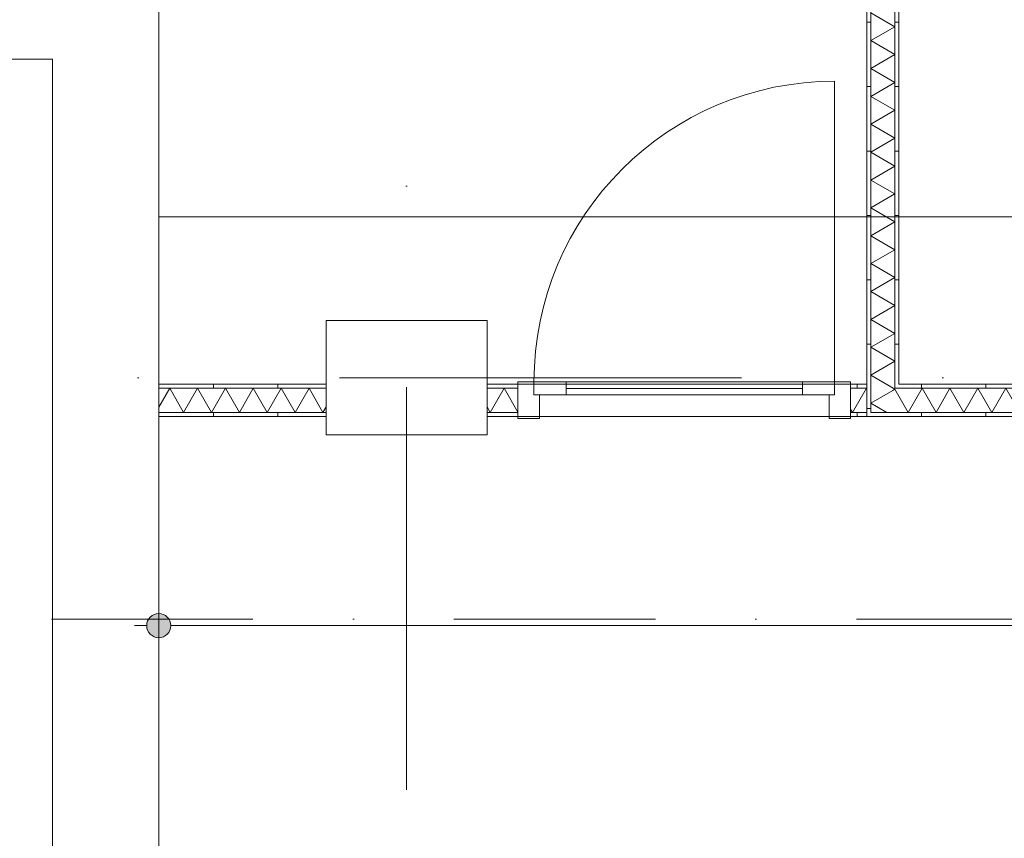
# Model space of a CAD drawing. Header units: millimetres. Extents: x -54205 to 167969, y -3415 to 61516.
# Tile 32 of 239: x -1202 to 1857, y 11465 to 14008. Entities that reach past the tile are written whole.
import ezdxf
from ezdxf.enums import TextEntityAlignment as Align

# ---------------------------------------------------------------- set-up
doc = ezdxf.new("R2010")
doc.units = ezdxf.units.MM
doc.header["$MEASUREMENT"] = 0
doc.linetypes.add('streep-punt', pattern=[2500, 1250, -625, 0, -625])
doc.linetypes.add('streep-punt fijn', pattern=[1251.000023, 626.000023, -312.5, 0, -312.5])
for name, color, linetype in [('21_1 C Buitenwanden', 7, 'Continuous'), ('22 C Binnenwanden', 7, 'Continuous'), ('23 Vloeren', 7, 'Continuous'), ('28 Draagconstructies', 7, 'Continuous'), ('Maatvoering 1_ 100', 7, 'Continuous'), ('Maatvoering 1_ 100 2D arcering', 7, 'Continuous'), ('Markers - doorsneden', 7, 'Continuous'), ('New_22 C Binnenwanden Deuren', 7, 'Continuous'), ('New_22 NC Binnenwanden', 7, 'Continuous'), ('New_22 NC Binnenwanden Deuren', 7, 'Continuous'), ('New_22 NC Binnenwanden Doorsnede-arcering', 7, 'Continuous'), ('New_22 NC Binnenwanden Laagscheidingslijnen', 7, 'Continuous'), ('New_Maatvoering 1_ 100', 7, 'Continuous'), ('New_Maatvoering 1_ 100 2D arcering', 7, 'Continuous'), ('New_Ruimtefuncties Zone omranding', 7, 'Continuous'), ('Stramien', 7, 'Continuous')]:
    doc.layers.add(name, color=color, linetype=linetype)
doc.styles.add('GENERATED_STYLE_1', font='arial.ttf')
doc.styles.add('GENERATED_STYLE_2', font='arial.ttf')
doc.dimstyles.new('GENERATED_STYLE__3', dxfattribs={"dimtxt": 179.999995, "dimasz": 142.5, "dimexe": 0.18, "dimexo": 0.0625, "dimgap": 0, "dimtad": 1, "dimtih": 1, "dimtoh": 1, "dimdec": 0, "dimzin": 0, "dimdsep": 46, "dimtxsty": 'GENERATED_STYLE_1', "dimblk": 'ARROWHEAD_11', "dimblk1": 'ARROWHEAD_11', "dimblk2": 'ARROWHEAD_11', "dimcen": 0.09, "dimse1": 1, "dimse2": 1, "dimclrd": 1, "dimclre": 1, "dimclrt": 2, "dimadec": 1, "dimazin": 0, "dimtfac": 1, "dimtdec": 4, "dimtmove": 0, "dimatfit": 3, "dimfxl": 1, "dimtolj": 1, "dimtzin": 0, "dimarcsym": 0})
doc.dimstyles.new('GENERATED_STYLE__4', dxfattribs={"dimtxt": 250, "dimasz": 142.5, "dimexe": 0.18, "dimexo": 0.0625, "dimgap": 0, "dimtad": 1, "dimdec": 0, "dimzin": 0, "dimdsep": 46, "dimtxsty": 'GENERATED_STYLE_2', "dimblk": 'ARROWHEAD_11', "dimblk1": 'ARROWHEAD_11', "dimblk2": 'ARROWHEAD_11', "dimcen": 0.09, "dimse1": 1, "dimse2": 1, "dimclrd": 1, "dimclre": 1, "dimclrt": 2, "dimadec": 1, "dimazin": 0, "dimtfac": 1, "dimtdec": 4, "dimtmove": 0, "dimatfit": 3, "dimfxl": 1, "dimtolj": 1, "dimtzin": 0, "dimarcsym": 0})
doc.dimstyles.new('GENERATED_STYLE__7', dxfattribs={"dimtxt": 179.999995, "dimasz": 142.5, "dimexe": 0.18, "dimexo": 0.0625, "dimgap": 0, "dimtad": 1, "dimdec": 0, "dimzin": 0, "dimdsep": 46, "dimtxsty": 'GENERATED_STYLE_1', "dimblk": 'ARROWHEAD_11', "dimblk1": 'ARROWHEAD_11', "dimblk2": 'ARROWHEAD_11', "dimcen": 0.09, "dimse1": 1, "dimse2": 1, "dimclrd": 1, "dimclre": 1, "dimclrt": 2, "dimadec": 1, "dimazin": 0, "dimtfac": 1, "dimtdec": 4, "dimtmove": 0, "dimatfit": 3, "dimfxl": 1, "dimtolj": 1, "dimtzin": 0, "dimarcsym": 0})
pattern_1 = [(1e-14, (0, 0), (0, 200), [])]
pattern_2 = [(90, (0, 0), (-200, 0), [])]

# ---------------------------------------------------------------- blocks, each defined once
blk = doc.blocks.new('Slab_1_1', base_point=(-770.1, 20015.8))
at = {"layer": '23 Vloeren', "color": 255, "linetype": 'Continuous', "lineweight": 0, "flags": 128}
blk.add_lwpolyline([(57600, 10844.9), (33310.3, 10844.9), (33310.3, 10990.9), (32400, 10990.9), (32400, 9380.8), (32400, 3445.9), (25415, 3445.9), (21870, 3445.9), (21620, 3445.9), (21620, 3445.9), (100, 3445.9), (100, 5261.8), (-770.1, 5261.8), (-770.1, 20015.8)], dxfattribs=at)
blk = doc.blocks.new('Slab_12_1', base_point=(-770, 9945.9))
at = {"layer": '23 Vloeren', "color": 255, "linetype": 'Continuous', "lineweight": 0, "flags": 128}
blk.add_lwpolyline([(-770, 9945.9), (21620, 9945.9), (21620, 10660.9), (30307, 10660.9), (30307, 13395.9), (24003, 13395.9), (24003, 12744.6), (11905.5, 12744.6), (11905.5, 13395.9), (-770, 13395.9)], close=True, dxfattribs=at)
blk = doc.blocks.new('Wall_28_1', base_point=(-1100.1, 19995.8))
at = {"layer": '21_1 C Buitenwanden', "color": 1, "linetype": 'Continuous', "lineweight": 0, "flags": 128}
for points in [[(-1100.1, 13885.6), (-1100.1, 7835.8)], [(-770.1, 7835.8), (-770.1, 13885.6)]]:
    blk.add_lwpolyline(points, dxfattribs=at)
blk = doc.blocks.new('*X539')
at = {"layer": 'New_22 NC Binnenwanden Doorsnede-arcering', "color": 7, "linetype": 'Continuous', "lineweight": 0}
for p, q in [((1510.6, 12856.5), (1517.4, 12860.5)), ((1515.6, 12861.5), (1517.4, 12860.5)), ((1460.7, 12806.6), (1492.3, 12788.4))]:
    blk.add_line(p, q, dxfattribs=at)
blk = doc.blocks.new('*X540')
at = {"layer": 'New_22 NC Binnenwanden Doorsnede-arcering', "color": 7, "linetype": 'Continuous', "lineweight": 0}
for p, q in [((1442.4, 14029.6), (1517.4, 13986.3)), ((1442.4, 13943), (1517.4, 13986.3)), ((1442.4, 13943), (1517.4, 13899.7)), ((1442.4, 13856.4), (1517.4, 13899.7)), ((1442.4, 13856.4), (1517.4, 13813.1)), ((1442.4, 13769.8), (1517.4, 13813.1)), ((1442.4, 13769.8), (1517.4, 13726.5)), ((1442.4, 13683.2), (1517.4, 13726.5)), ((1442.4, 13683.2), (1517.4, 13639.9)), ((1442.4, 13596.6), (1517.4, 13639.9)), ((1442.4, 13596.6), (1517.4, 13553.3)), ((1442.4, 13510), (1517.4, 13553.3)), ((1442.4, 13510), (1517.4, 13466.7)), ((1442.4, 13423.4), (1517.4, 13466.7)), ((1442.4, 13423.4), (1517.4, 13380.1)), ((1442.4, 13336.8), (1517.4, 13380.1)), ((1442.4, 13336.8), (1517.4, 13293.5)), ((1442.4, 13250.2), (1517.4, 13293.5)), ((1442.4, 13250.2), (1517.4, 13206.9)), ((1442.4, 13163.6), (1517.4, 13206.9)), ((1442.4, 13163.6), (1517.4, 13120.3)), ((1442.4, 13077), (1517.4, 13120.3)), ((1442.4, 13077), (1517.4, 13033.7)), ((1442.4, 12990.4), (1517.4, 13033.7)), ((1442.4, 12990.4), (1517.4, 12947.1)), ((1442.4, 12903.8), (1517.4, 12947.1)), ((1442.4, 12903.8), (1512.4, 12863.4))]:
    blk.add_line(p, q, dxfattribs=at)
blk = doc.blocks.new('*X541')
at = {"layer": 'New_22 NC Binnenwanden Doorsnede-arcering', "color": 7, "linetype": 'Continuous', "lineweight": 0}
for p, q in [((1442.4, 12817.2), (1510.6, 12856.5)), ((1512.4, 12863.4), (1515.6, 12861.5)), ((1442.4, 12817.2), (1460.7, 12806.6))]:
    blk.add_line(p, q, dxfattribs=at)
blk = doc.blocks.new('Wall_175_1', base_point=(1479.9, 19995.8))
at = {"layer": 'New_22 NC Binnenwanden Doorsnede-arcering', "linetype": 'Continuous', "lineweight": 0, "true_color": 0x000000}
h = blk.add_hatch(dxfattribs=at)
h.set_pattern_fill('930_Lijnen_vert_200_0001', color=18, style=0, pattern_type=2)
h.set_pattern_definition(pattern_1)
h.paths.add_polyline_path([(1442.4, 12788.4), (1442.4, 19995.8), (1429.9, 19995.8), (1429.9, 12788.4)])
h = blk.add_hatch(dxfattribs=at)
h.set_pattern_fill('930_Lijnen_vert_200_0001', color=18, style=0, pattern_type=2)
h.set_pattern_definition(pattern_1)
h.paths.add_polyline_path([(1529.9, 12875.9), (1529.9, 19995.8), (1517.4, 19995.8), (1517.4, 12875.9)])
h = blk.add_hatch(dxfattribs=at)
h.set_pattern_fill('930_Lijnen_vert_200_0001', color=18, style=0, pattern_type=2)
h.set_pattern_definition(pattern_1)
h.paths.add_polyline_path([(1529.9, 12875.9), (1517.4, 12863.4), (1529.9, 12863.4)])
h = blk.add_hatch(dxfattribs=at)
h.set_pattern_fill('930_Lijnen_vert_200_0001', color=18, style=0, pattern_type=2)
h.set_pattern_definition(pattern_1)
h.paths.add_polyline_path([(1517.4, 12875.9), (1517.4, 12863.4), (1529.9, 12875.9)])
h = blk.add_hatch(dxfattribs=at)
h.set_pattern_fill('930_Lijnen_vert_200_0001', color=18, style=0, pattern_type=2)
h.set_pattern_definition(pattern_1)
h.paths.add_polyline_path([(1429.9, 12775.9), (1442.4, 12775.9), (1442.4, 12788.4)])
h = blk.add_hatch(dxfattribs=at)
h.set_pattern_fill('930_Lijnen_vert_200_0001', color=18, style=0, pattern_type=2)
h.set_pattern_definition(pattern_1)
h.paths.add_polyline_path([(1429.9, 12788.4), (1429.9, 12775.9), (1442.4, 12788.4)])
at = {"layer": 'New_22 NC Binnenwanden', "color": 1, "linetype": 'Continuous', "lineweight": 0, "flags": 128}
for points in [[(1429.9, 19995.8), (1429.9, 12775.9)], [(1529.9, 12875.9), (1529.9, 19995.8)], [(1429.9, 12775.9), (1442.4, 12775.9)]]:
    blk.add_lwpolyline(points, dxfattribs=at)
at = {"layer": 'New_22 NC Binnenwanden Laagscheidingslijnen', "color": 1, "linetype": 'Continuous', "lineweight": 0}
for p, q in [((1442.4, 19995.8), (1442.4, 12863.4)), ((1517.4, 12863.4), (1517.4, 19995.8)), ((1442.4, 12863.4), (1442.4, 12788.4)), ((1517.4, 12863.4), (1529.9, 12863.4)), ((1442.4, 12788.4), (1517.4, 12788.4))]:
    blk.add_line(p, q, dxfattribs=at)
at = {"layer": 'New_22 NC Binnenwanden', "color": 1, "lineweight": 0}
for name in ['*X540', '*X541', '*X539']:
    blk.add_blockref(name, (0, 0), dxfattribs=at)
blk = doc.blocks.new('*X588')
at = {"layer": 'New_22 NC Binnenwanden Doorsnede-arcering', "color": 7, "linetype": 'Continuous', "lineweight": 0}
for p, q in [((1558.8, 12788.4), (1517.4, 12860.1)), ((1558.8, 12788.4), (1602.1, 12863.4)), ((1645.4, 12788.4), (1602.1, 12863.4)), ((1645.4, 12788.4), (1688.7, 12863.4)), ((1732.1, 12788.4), (1688.7, 12863.4)), ((1732.1, 12788.4), (1775.4, 12863.4)), ((1818.7, 12788.4), (1775.4, 12863.4)), ((1818.7, 12788.4), (1862, 12863.4)), ((1905.3, 12788.4), (1862, 12863.4)), ((1905.3, 12788.4), (1948.6, 12863.4)), ((1991.9, 12788.4), (1948.6, 12863.4)), ((1991.9, 12788.4), (2035.2, 12863.4)), ((2078.5, 12788.4), (2035.2, 12863.4)), ((2078.5, 12788.4), (2121.8, 12863.4)), ((2165.1, 12788.4), (2121.8, 12863.4)), ((2165.1, 12788.4), (2208.4, 12863.4)), ((2251.7, 12788.4), (2208.4, 12863.4)), ((2251.7, 12788.4), (2295, 12863.4)), ((2338.3, 12788.4), (2295, 12863.4)), ((2338.3, 12788.4), (2381.6, 12863.4)), ((2424.9, 12788.4), (2381.6, 12863.4)), ((2424.9, 12788.4), (2430, 12797.2))]:
    blk.add_line(p, q, dxfattribs=at)
blk = doc.blocks.new('Wall_191_1', base_point=(1479.9, 12825.9))
at = {"layer": 'New_22 NC Binnenwanden Doorsnede-arcering', "linetype": 'Continuous', "lineweight": 0, "true_color": 0x000000}
h = blk.add_hatch(dxfattribs=at)
h.set_pattern_fill('930_Lijnen_vert_200_0001', color=18, style=0, pattern_type=2)
h.set_pattern_definition(pattern_2)
h.paths.add_polyline_path([(1529.9, 12863.4), (2430, 12863.4), (2430, 12875.9), (1529.9, 12875.9)])
h = blk.add_hatch(dxfattribs=at)
h.set_pattern_fill('930_Lijnen_vert_200_0001', color=18, style=0, pattern_type=2)
h.set_pattern_definition(pattern_2)
h.paths.add_polyline_path([(1442.4, 12788.4), (1442.4, 12775.9), (2430, 12775.9), (2430, 12788.4)])
at = {"layer": 'New_22 NC Binnenwanden', "color": 1, "linetype": 'Continuous', "lineweight": 0, "flags": 128}
for points in [[(2430, 12875.9), (1529.9, 12875.9)], [(1442.4, 12775.9), (2430, 12775.9)]]:
    blk.add_lwpolyline(points, dxfattribs=at)
at = {"layer": 'New_22 NC Binnenwanden Laagscheidingslijnen', "color": 1, "linetype": 'Continuous', "lineweight": 0}
for p, q in [((1517.4, 12863.4), (1529.9, 12863.4)), ((2430, 12863.4), (1529.9, 12863.4)), ((1442.4, 12788.4), (1517.4, 12788.4)), ((1517.4, 12788.4), (2430, 12788.4))]:
    blk.add_line(p, q, dxfattribs=at)
at = {"layer": 'New_22 NC Binnenwanden', "color": 1, "lineweight": 0}
blk.add_blockref('*X588', (0, 0), dxfattribs=at)
blk = doc.blocks.new('*X706')
at = {"layer": 'New_22 NC Binnenwanden Doorsnede-arcering', "color": 7, "linetype": 'Continuous', "lineweight": 0}
for p, q in [((-770.1, 12804.5), (-736.1, 12863.4)), ((-692.8, 12788.4), (-736.1, 12863.4)), ((-692.8, 12788.4), (-649.5, 12863.4)), ((-606.2, 12788.4), (-649.5, 12863.4)), ((-606.2, 12788.4), (-562.9, 12863.4)), ((-519.6, 12788.4), (-562.9, 12863.4)), ((-519.6, 12788.4), (-476.3, 12863.4)), ((-433, 12788.4), (-476.3, 12863.4)), ((-433, 12788.4), (-389.7, 12863.4)), ((-346.4, 12788.4), (-389.7, 12863.4)), ((-346.4, 12788.4), (-303.1, 12863.4)), ((-259.8, 12788.4), (-303.1, 12863.4)), ((-259.8, 12788.4), (-250, 12805.3))]:
    blk.add_line(p, q, dxfattribs=at)
blk = doc.blocks.new('*X707')
at = {"layer": 'New_22 NC Binnenwanden Doorsnede-arcering', "color": 7, "linetype": 'Continuous', "lineweight": 0}
for p, q in [((259.8, 12788.4), (303.1, 12863.4)), ((345.9, 12789.2), (303.1, 12863.4)), ((259.8, 12788.4), (250, 12805.3))]:
    blk.add_line(p, q, dxfattribs=at)
blk = doc.blocks.new('*X708')
at = {"layer": 'New_22 NC Binnenwanden Doorsnede-arcering', "color": 7, "linetype": 'Continuous', "lineweight": 0}
for p, q in [((1385.6, 12788.4), (1428.9, 12863.4)), ((1429.9, 12861.7), (1428.9, 12863.4)), ((1385.6, 12788.4), (1379.9, 12798.3))]:
    blk.add_line(p, q, dxfattribs=at)
blk = doc.blocks.new('D1 27_13')
at = {"layer": 'New_22 NC Binnenwanden Deuren', "color": 1, "linetype": 'Continuous', "lineweight": 0}
for p, q in [((467, 0), (467, 934)), ((-467, 0), (-517, 0)), ((-517, 0), (-517, -114)), ((-467, -40), (-467, 0)), ((-467, 0), (-367, 0)), ((-467, -40), (-467, 0)), ((-367, 0), (-367, -40)), ((367, -40), (367, 0)), ((367, 0), (467, 0)), ((517, 0), (467, 0)), ((467, 0), (467, -40)), ((467, 0), (467, -40)), ((517, -114), (517, 0)), ((-517, -7), (-517, -19.5)), ((-517, -7), (-517, -19.5)), ((-517, -19.5), (-517, -94.5)), ((-517, -19.5), (-517, -94.5)), ((-367, -20), (367, -20)), ((517, -7), (517, -19.5)), ((517, -7), (517, -19.5)), ((517, -19.5), (517, -94.5)), ((517, -19.5), (517, -94.5)), ((-450, -40), (-467, -40)), ((-367, -40), (-467, -40)), ((-450, -114), (-450, -40)), ((467, -40), (367, -40)), ((467, -40), (450, -40)), ((450, -40), (450, -114)), ((-517, -94.5), (-517, -107)), ((-517, -94.5), (-517, -107)), ((-517, -114), (-450, -114)), ((450, -114), (517, -114)), ((517, -94.5), (517, -107)), ((517, -94.5), (517, -107))]:
    blk.add_line(p, q, dxfattribs=at)
at = {"layer": 'New_22 NC Binnenwanden Deuren', "color": 1, "linetype": 'Continuous', "lineweight": 0, "flags": 128}
for points in [[(-367, 0), (367, 0), (367, -20), (-367, -20)], [(-367, -20), (367, -20), (367, -40), (-367, -40)]]:
    blk.add_lwpolyline(points, close=True, dxfattribs=at)
at = {"layer": 'New_22 NC Binnenwanden Deuren', "color": 1, "linetype": 'Continuous', "lineweight": 0}
blk.add_arc((467, 0), 934, 90, 180, dxfattribs=at)
blk = doc.blocks.new('Wall_238_1', base_point=(-1100.1, 12775.9))
at = {"layer": 'New_22 NC Binnenwanden Doorsnede-arcering', "linetype": 'Continuous', "lineweight": 0, "true_color": 0x000000}
h = blk.add_hatch(dxfattribs=at)
h.set_pattern_fill('930_Lijnen_vert_200_0001', color=18, style=0, pattern_type=2)
h.set_pattern_definition(pattern_2)
h.paths.add_polyline_path([(-770.1, 12875.9), (-770.1, 12863.4), (-250, 12863.4), (-250, 12875.9)])
h = blk.add_hatch(dxfattribs=at)
h.set_pattern_fill('930_Lijnen_vert_200_0001', color=18, style=0, pattern_type=2)
h.set_pattern_definition(pattern_2)
h.paths.add_polyline_path([(250, 12863.4), (345.9, 12863.4), (345.9, 12875.9), (250, 12875.9)])
h = blk.add_hatch(dxfattribs=at)
h.set_pattern_fill('930_Lijnen_vert_200_0001', color=18, style=0, pattern_type=2)
h.set_pattern_definition(pattern_2)
h.paths.add_polyline_path([(1379.9, 12863.4), (1429.9, 12863.4), (1429.9, 12875.9), (1379.9, 12875.9)])
h = blk.add_hatch(dxfattribs=at)
h.set_pattern_fill('930_Lijnen_vert_200_0001', color=18, style=0, pattern_type=2)
h.set_pattern_definition(pattern_2)
h.paths.add_polyline_path([(-770.1, 12775.9), (-250, 12775.9), (-250, 12788.4), (-770.1, 12788.4)])
h = blk.add_hatch(dxfattribs=at)
h.set_pattern_fill('930_Lijnen_vert_200_0001', color=18, style=0, pattern_type=2)
h.set_pattern_definition(pattern_2)
h.paths.add_polyline_path([(345.9, 12788.4), (250, 12788.4), (250, 12775.9), (345.9, 12775.9)])
h = blk.add_hatch(dxfattribs=at)
h.set_pattern_fill('930_Lijnen_vert_200_0001', color=18, style=0, pattern_type=2)
h.set_pattern_definition(pattern_2)
h.paths.add_polyline_path([(1429.9, 12788.4), (1379.9, 12788.4), (1379.9, 12775.9), (1429.9, 12775.9)])
at = {"layer": 'New_22 NC Binnenwanden', "color": 1, "linetype": 'Continuous', "lineweight": 0}
for p, q in [((345.9, 12875.9), (345.9, 12863.4)), ((345.9, 12863.4), (345.9, 12788.4)), ((1379.9, 12875.9), (1379.9, 12863.4)), ((1379.9, 12863.4), (1379.9, 12788.4)), ((345.9, 12788.4), (345.9, 12775.9)), ((1379.9, 12788.4), (1379.9, 12775.9))]:
    blk.add_line(p, q, dxfattribs=at)
at = {"layer": 'New_22 NC Binnenwanden', "color": 1, "linetype": 'Continuous', "lineweight": 0, "flags": 128}
for points in [[(-250, 12875.9), (-770.1, 12875.9)], [(-770.1, 12875.9), (-770.1, 12775.9)], [(345.9, 12875.9), (250, 12875.9)], [(1429.9, 12875.9), (1379.9, 12875.9)], [(1429.9, 12775.9), (1429.9, 12875.9)], [(-770.1, 12775.9), (-250, 12775.9)], [(250, 12775.9), (345.9, 12775.9)], [(1379.9, 12775.9), (1429.9, 12775.9)]]:
    blk.add_lwpolyline(points, dxfattribs=at)
at = {"layer": 'New_22 NC Binnenwanden Laagscheidingslijnen', "color": 1, "linetype": 'Continuous', "lineweight": 0}
for p, q in [((-250, 12863.4), (-770.1, 12863.4)), ((345.9, 12863.4), (250, 12863.4)), ((1429.9, 12863.4), (1379.9, 12863.4)), ((-770.1, 12788.4), (-250, 12788.4)), ((250, 12788.4), (345.9, 12788.4)), ((1379.9, 12788.4), (1429.9, 12788.4))]:
    blk.add_line(p, q, dxfattribs=at)
at = {"layer": 'New_22 NC Binnenwanden', "color": 1, "lineweight": 0}
for name in ['*X706', '*X707', '*X708']:
    blk.add_blockref(name, (0, 0), dxfattribs=at)
at = {"layer": 'New_22 NC Binnenwanden Deuren', "color": 1, "linetype": 'Continuous', "lineweight": 0, "zscale": 1000}
blk.add_blockref('D1 27_13', (862.9, 12882.9), dxfattribs=at)
blk = doc.blocks.new('Wall_239_1', base_point=(-770.1, 14215.6))
at = {"layer": '21_1 C Buitenwanden', "color": 1, "linetype": 'Continuous', "lineweight": 0, "flags": 128}
for points in [[(-1100.1, 14215.6), (-1350, 14215.6)], [(-770.1, 14215.6), (-770.1, 13885.6)], [(-1350, 13885.6), (-1100.1, 13885.6)]]:
    blk.add_lwpolyline(points, dxfattribs=at)
blk = doc.blocks.new('D2 zl2 27')
at = {"layer": 'New_22 C Binnenwanden Deuren', "color": 1, "linetype": 'Continuous', "lineweight": 0}
for p, q in [((-967, 0), (-967, 967)), ((967, 0), (967, 967)), ((-80, 443), (80, 603)), ((80, 443), (-80, 603)), ((0, -717), (0, 603)), ((-80, 243), (80, 403)), ((80, 243), (-80, 403)), ((-1083, 0), (-1150, 0)), ((-1150, 0), (-1150, -114)), ((-1150, 0), (-1150, -114)), ((-1150, 0), (-1150, -114)), ((-1083, -60), (-1083, 0)), ((-1017, 0), (-1083, 0)), ((-967, 0), (-1017, 0)), ((-1017, 0), (-1017, -60)), ((-967, -40), (-967, 0)), ((0, 0), (-967, 0)), ((-967, 0), (-967, -40)), ((0, 0), (967, 0)), ((0, -40), (0, 0)), ((0, -40), (0, 0)), ((1017, 0), (967, 0)), ((967, 0), (967, -40)), ((967, 0), (967, -40)), ((1017, -60), (1017, 0)), ((1083, 0), (1017, 0)), ((1150, 0), (1083, 0)), ((1083, 0), (1083, -60)), ((1150, -114), (1150, 0)), ((1150, 0), (1150, -114)), ((1150, 0), (1150, -114)), ((-1100, -114), (-1100, -60)), ((-1100, -60), (-1083, -60)), ((-1083, -60), (-1017, -60)), ((-1017, -60), (-1000, -60)), ((-1000, -60), (-1000, -114)), ((-950, -40), (-967, -40)), ((-967, -40), (0, -40)), ((-950, -114), (-950, -40)), ((967, -40), (0, -40)), ((967, -40), (950, -40)), ((950, -40), (950, -114)), ((1000, -114), (1000, -60)), ((1000, -60), (1017, -60)), ((1083, -60), (1017, -60)), ((1083, -60), (1100, -60)), ((1100, -60), (1100, -114)), ((-1150, -114), (-1100, -114)), ((-1150, -114), (-1150, -250)), ((-1000, -114), (-950, -114)), ((950, -114), (1000, -114)), ((1100, -114), (1150, -114)), ((1150, -114), (1150, -250)), ((-80, -357), (80, -517)), ((80, -357), (-80, -517)), ((-80, -557), (80, -717)), ((80, -557), (-80, -717))]:
    blk.add_line(p, q, dxfattribs=at)
at = {"layer": 'New_22 C Binnenwanden Deuren', "color": 1, "linetype": 'Continuous', "lineweight": 0, "flags": 128}
for points in [[(-1017, -60), (-1083, -60), (-1083, 0), (-1017, 0)], [(1083, 0), (1017, 0), (1017, -60), (1083, -60)], [(-1000, -114), (-1100, -114), (-1100, -60), (-1000, -60)], [(1000, -114), (1100, -114), (1100, -60), (1000, -60)]]:
    blk.add_lwpolyline(points, close=True, dxfattribs=at)
at = {"layer": 'New_22 C Binnenwanden Deuren', "color": 1, "linetype": 'Continuous', "lineweight": 0}
for centre, radius, start, end in [((-967, 0), 967, 0, 90), ((967, 0), 967, 90, 180), ((0, 159), 72, 270, 90), ((0, 15), 72, 90, 270), ((0, -129), 72, 270, 90), ((0, -273), 72, 90, 270)]:
    blk.add_arc(centre, radius, start, end, dxfattribs=at)
blk = doc.blocks.new('Wall_246_1', base_point=(-1600, 16515.6))
at = {"layer": '22 C Binnenwanden', "color": 1, "linetype": 'Continuous', "lineweight": 0}
for p, q in [((-1464, 16515.6), (-1600, 16515.6)), ((-1350, 16515.6), (-1464, 16515.6)), ((-1464, 14215.6), (-1600, 14215.6)), ((-1350, 14215.6), (-1464, 14215.6))]:
    blk.add_line(p, q, dxfattribs=at)
at = {"layer": '22 C Binnenwanden', "color": 1, "linetype": 'Continuous', "lineweight": 0, "flags": 128}
blk.add_lwpolyline([(-1600, 14215.6), (-1600, 13885.6)], dxfattribs=at)
at = {"layer": 'New_22 C Binnenwanden Deuren', "color": 1, "linetype": 'Continuous', "lineweight": 0, "xscale": -1, "zscale": 1000, "rotation": 269.9999999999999}
blk.add_blockref('D2 zl2 27', (-1350, 15365.6), dxfattribs=at)
blk = doc.blocks.new('Column_9_1', base_point=(0, 12895.9))
at = {"layer": '28 Draagconstructies', "color": 3, "linetype": 'Continuous', "lineweight": 0, "flags": 128}
blk.add_lwpolyline([(-250, 12718.4), (250, 12718.4), (250, 13073.4), (-250, 13073.4)], close=True, dxfattribs=at)
blk = doc.blocks.new('Standard grid marker')
at = {"layer": 'Stramien', "color": 1, "linetype": 'streep-punt', "lineweight": 0}
blk.add_line((1000, 0), (61400.2, 0), dxfattribs=at)
at = {"layer": 'Stramien', "color": 2, "lineweight": 0, "style": 'GENERATED_STYLE_1'}
for tag, p in [('AC_MarkerText_1_0', (-245, -80)), ('AC_MarkerText_1_1', (63155.2, -80))]:
    blk.add_attdef(tag, text='', height=350, rotation=270, dxfattribs=at).set_placement(p, align=Align.TOP_CENTER)
blk = doc.blocks.new('Standard grid marker_2')
at = {"layer": 'Stramien', "color": 1, "linetype": 'streep-punt', "lineweight": 0}
blk.add_line((1000, 0), (37608.9, 0), dxfattribs=at)
at = {"layer": 'Stramien', "color": 2, "lineweight": 0, "style": 'GENERATED_STYLE_1'}
blk.add_attdef('AC_MarkerText_1', text='', height=350, dxfattribs=at).set_placement((-500, 175), align=Align.TOP_CENTER)
blk = doc.blocks.new('*D1253')
at = {"layer": 'Maatvoering 1_ 100 2D arcering', "linetype": 'Continuous', "lineweight": 0}
for points in [[(64027.5, 56215.9), (64030.4, 56201.6), (64038.5, 56189.4), (64050.6, 56181.3), (64065, 56178.4), (64079.4, 56181.3), (64091.5, 56189.4), (64099.6, 56201.6), (64102.5, 56215.9), (64099.6, 56230.3), (64091.5, 56242.4), (64079.4, 56250.6), (64065, 56253.4), (64050.6, 56250.6), (64038.5, 56242.4), (64030.4, 56230.3)], [(64027.5, 3115.7), (64030.4, 3101.3), (64038.5, 3089.2), (64050.6, 3081), (64065, 3078.2), (64079.4, 3081), (64091.5, 3089.2), (64099.6, 3101.3), (64102.5, 3115.7), (64099.6, 3130), (64091.5, 3142.2), (64079.4, 3150.3), (64065, 3153.2), (64050.6, 3150.3), (64038.5, 3142.2), (64030.4, 3130)]]:
    blk.add_hatch(color=1, dxfattribs=at).paths.add_polyline_path(points)
at = {"layer": 'Maatvoering 1_ 100', "color": 1, "linetype": 'Continuous', "lineweight": 0}
for p, q in [((64065, 56253.4), (64065, 56290.9)), ((64027.5, 56215.9), (63924.4, 56215.9)), ((64205.6, 56215.9), (64102.5, 56215.9)), ((64065, 3153.2), (64065, 56178.4)), ((64027.5, 3115.7), (63924.4, 3115.7)), ((64205.6, 3115.7), (64102.5, 3115.7)), ((64065, 3040.7), (64065, 3078.2))]:
    blk.add_line(p, q, dxfattribs=at)
for centre in [(64065, 56215.9), (64065, 3115.7)]:
    blk.add_circle(centre, 37.5, dxfattribs=at)
at = {"layer": 'Maatvoering 1_ 100', "color": 2, "lineweight": 0, "insert": (64015, 29141.5), "char_height": 250, "attachment_point": 7, "rotation": 90, "style": 'GENERATED_STYLE_2'}
blk.add_mtext('\\A1;{\\pql;\\fArial|b1|i0|c0|p0;\\W1.000000;53.100}', dxfattribs=at)
blk = doc.blocks.new('ARROWHEAD_11')
at = {"color": 0, "linetype": 'Continuous', "lineweight": 0}
blk.add_line((0, 0), (-1, 0), dxfattribs=at)
at = {"color": 0, "linetype": 'Continuous', "lineweight": 0, "const_width": 0.25, "flags": 128}
blk.add_lwpolyline([(-0.125, 0, 1), (0.125, 0, 1)], format="xyb", close=True, dxfattribs=at)
blk = doc.blocks.new('*D1369')
at = {"layer": 'New_Maatvoering 1_ 100 2D arcering', "linetype": 'Continuous', "lineweight": 0}
for points in [[(-807.6, 12125.9), (-804.7, 12111.5), (-796.6, 12099.3), (-784.4, 12091.2), (-770.1, 12088.4), (-755.7, 12091.2), (-743.6, 12099.3), (-735.4, 12111.5), (-732.6, 12125.9), (-735.4, 12140.2), (-743.6, 12152.4), (-755.7, 12160.5), (-770.1, 12163.4), (-784.4, 12160.5), (-796.6, 12152.4), (-804.7, 12140.2)], [(5737, 12125.9), (5739.9, 12111.5), (5748, 12099.3), (5760.1, 12091.2), (5774.5, 12088.4), (5788.9, 12091.2), (5801, 12099.3), (5809.1, 12111.5), (5812, 12125.9), (5809.1, 12140.2), (5801, 12152.4), (5788.9, 12160.5), (5774.5, 12163.4), (5760.1, 12160.5), (5748, 12152.4), (5739.9, 12140.2)]]:
    blk.add_hatch(color=1, dxfattribs=at).paths.add_polyline_path(points)
at = {"layer": 'New_Maatvoering 1_ 100', "color": 1, "linetype": 'Continuous', "lineweight": 0}
for p, q in [((-770.1, 12163.4), (-770.1, 12266.5)), ((5774.5, 12163.4), (5774.5, 12266.5)), ((-845.1, 12125.9), (-807.6, 12125.9)), ((-732.6, 12125.9), (5737, 12125.9)), ((-770.1, 11985.2), (-770.1, 12088.4)), ((5774.5, 11985.2), (5774.5, 12088.4))]:
    blk.add_line(p, q, dxfattribs=at)
for centre in [(-770.1, 12125.9), (5774.5, 12125.9)]:
    blk.add_circle(centre, 37.5, dxfattribs=at)
at = {"layer": 'New_Maatvoering 1_ 100', "color": 2, "lineweight": 0, "insert": (2193.3, 12161.9), "char_height": 180, "attachment_point": 7, "style": 'GENERATED_STYLE_1'}
blk.add_mtext('\\A1;{\\pql;\\fArial|b0|i0|c0|p0;\\W1.000000;6.545}', dxfattribs=at)
blk = doc.blocks.new('*D1372')
at = {"layer": 'New_Maatvoering 1_ 100 2D arcering', "linetype": 'Continuous', "lineweight": 0}
for points in [[(-807.6, 14600.9), (-804.7, 14586.5), (-796.6, 14574.3), (-784.4, 14566.2), (-770.1, 14563.4), (-755.7, 14566.2), (-743.6, 14574.3), (-735.4, 14586.5), (-732.6, 14600.9), (-735.4, 14615.2), (-743.6, 14627.4), (-755.7, 14635.5), (-770.1, 14638.4), (-784.4, 14635.5), (-796.6, 14627.4), (-804.7, 14615.2)], [(1392.4, 14600.9), (1395.3, 14586.5), (1403.4, 14574.3), (1415.6, 14566.2), (1429.9, 14563.4), (1444.3, 14566.2), (1456.4, 14574.3), (1464.6, 14586.5), (1467.4, 14600.9), (1464.6, 14615.2), (1456.4, 14627.4), (1444.3, 14635.5), (1429.9, 14638.4), (1415.6, 14635.5), (1403.4, 14627.4), (1395.3, 14615.2)]]:
    blk.add_hatch(color=1, dxfattribs=at).paths.add_polyline_path(points)
at = {"layer": 'New_Maatvoering 1_ 100', "color": 1, "linetype": 'Continuous', "lineweight": 0}
for p, q in [((-770.1, 14638.4), (-770.1, 14741.5)), ((-845.1, 14600.9), (-807.6, 14600.9)), ((-732.6, 14600.9), (1392.4, 14600.9)), ((-770.1, 14460.2), (-770.1, 14563.4))]:
    blk.add_line(p, q, dxfattribs=at)
blk.add_circle((-770.1, 14600.9), 37.5, dxfattribs=at)
at = {"layer": 'New_Maatvoering 1_ 100', "color": 2, "lineweight": 0, "char_height": 180, "attachment_point": 7, "style": 'GENERATED_STYLE_1'}
for s, insert in [('\\A1;{\\pql;\\fArial|b0|i0|c0|p0;\\W1.000000;2.200}', (21.1, 14636.9)), ('\\A1;{\\pql;\\fArial|b0|i0|c0|p0;\\W1.000000;100}', (980.6, 14636.9))]:
    blk.add_mtext(s, dxfattribs=dict(at, insert=insert))
blk = doc.blocks.new('*D1374')
at = {"layer": 'New_Maatvoering 1_ 100 2D arcering', "linetype": 'Continuous', "lineweight": 0}
for points in [[(1492.4, 14600.9), (1495.3, 14586.5), (1503.4, 14574.3), (1515.6, 14566.2), (1529.9, 14563.4), (1544.3, 14566.2), (1556.4, 14574.3), (1564.6, 14586.5), (1567.4, 14600.9), (1564.6, 14615.2), (1556.4, 14627.4), (1544.3, 14635.5), (1529.9, 14638.4), (1515.6, 14635.5), (1503.4, 14627.4), (1495.3, 14615.2)], [(2392.5, 14600.9), (2395.3, 14586.5), (2403.5, 14574.3), (2415.6, 14566.2), (2430, 14563.4), (2444.3, 14566.2), (2456.5, 14574.3), (2464.6, 14586.5), (2467.5, 14600.9), (2464.6, 14615.2), (2456.5, 14627.4), (2444.3, 14635.5), (2430, 14638.4), (2415.6, 14635.5), (2403.5, 14627.4), (2395.3, 14615.2)]]:
    blk.add_hatch(color=1, dxfattribs=at).paths.add_polyline_path(points)
at = {"layer": 'New_Maatvoering 1_ 100', "color": 1, "linetype": 'Continuous', "lineweight": 0}
for p, q in [((1529.9, 14638.4), (1529.9, 14741.5)), ((2430, 14638.4), (2430, 14741.5)), ((1567.4, 14600.9), (2392.5, 14600.9)), ((1529.9, 14460.2), (1529.9, 14563.4)), ((2430, 14460.2), (2430, 14563.4))]:
    blk.add_line(p, q, dxfattribs=at)
for centre in [(1529.9, 14600.9), (2430, 14600.9)]:
    blk.add_circle(centre, 37.5, dxfattribs=at)
at = {"layer": 'New_Maatvoering 1_ 100', "color": 2, "lineweight": 0, "insert": (1774, 14636.9), "char_height": 180, "attachment_point": 7, "style": 'GENERATED_STYLE_1'}
blk.add_mtext('\\A1;{\\pql;\\fArial|b0|i0|c0|p0;\\W1.000000;900}', dxfattribs=at)
blk = doc.blocks.new('Cutting Plane_1_1', base_point=(-53800, 12145.9))
at = {"layer": 'Markers - doorsneden', "color": 9, "linetype": 'streep-punt fijn', "lineweight": 0}
blk.add_line((-53650, 12145.9), (60665, 12145.9), dxfattribs=at)
blk = doc.blocks.new('*D1620')
at = {"layer": 'Maatvoering 1_ 100 2D arcering', "linetype": 'Continuous', "lineweight": 0}
for points in [[(-4387.5, 56215.9), (-4384.6, 56201.6), (-4376.5, 56189.4), (-4364.4, 56181.3), (-4350, 56178.4), (-4335.6, 56181.3), (-4323.5, 56189.4), (-4315.4, 56201.6), (-4312.5, 56215.9), (-4315.4, 56230.3), (-4323.5, 56242.4), (-4335.6, 56250.6), (-4350, 56253.4), (-4364.4, 56250.6), (-4376.5, 56242.4), (-4384.6, 56230.3)], [(-4387.5, 3115.7), (-4384.6, 3101.3), (-4376.5, 3089.2), (-4364.4, 3081), (-4350, 3078.2), (-4335.6, 3081), (-4323.5, 3089.2), (-4315.4, 3101.3), (-4312.5, 3115.7), (-4315.4, 3130), (-4323.5, 3142.2), (-4335.6, 3150.3), (-4350, 3153.2), (-4364.4, 3150.3), (-4376.5, 3142.2), (-4384.6, 3130)]]:
    blk.add_hatch(color=1, dxfattribs=at).paths.add_polyline_path(points)
at = {"layer": 'Maatvoering 1_ 100', "color": 1, "linetype": 'Continuous', "lineweight": 0}
for p, q in [((-4350, 56253.4), (-4350, 56290.9)), ((-4387.5, 56215.9), (-4490.6, 56215.9)), ((-4209.4, 56215.9), (-4312.5, 56215.9)), ((-4350, 3153.2), (-4350, 56178.4)), ((-4387.5, 3115.7), (-4490.6, 3115.7)), ((-4209.4, 3115.7), (-4312.5, 3115.7)), ((-4350, 3040.7), (-4350, 3078.2))]:
    blk.add_line(p, q, dxfattribs=at)
for centre in [(-4350, 56215.9), (-4350, 3115.7)]:
    blk.add_circle(centre, 37.5, dxfattribs=at)
at = {"layer": 'Maatvoering 1_ 100', "color": 2, "lineweight": 0, "insert": (-4400, 29141.5), "char_height": 250, "attachment_point": 7, "rotation": 90, "style": 'GENERATED_STYLE_2'}
blk.add_mtext('\\A1;{\\pql;\\fArial|b1|i0|c0|p0;\\W1.000000;53.100}', dxfattribs=at)
blk = doc.blocks.new('*D1634')
at = {"layer": 'New_Maatvoering 1_ 100 2D arcering', "linetype": 'Continuous', "lineweight": 0}
for points in [[(-3487.5, 20325.8), (-3484.6, 20311.5), (-3476.5, 20299.3), (-3464.4, 20291.2), (-3450, 20288.3), (-3435.6, 20291.2), (-3423.5, 20299.3), (-3415.4, 20311.5), (-3412.5, 20325.8), (-3415.4, 20340.2), (-3423.5, 20352.3), (-3435.6, 20360.5), (-3450, 20363.3), (-3464.4, 20360.5), (-3476.5, 20352.3), (-3484.6, 20340.2)], [(-3487.5, 7505.8), (-3484.6, 7491.4), (-3476.5, 7479.3), (-3464.4, 7471.1), (-3450, 7468.3), (-3435.6, 7471.1), (-3423.5, 7479.3), (-3415.4, 7491.4), (-3412.5, 7505.8), (-3415.4, 7520.1), (-3423.5, 7532.3), (-3435.6, 7540.4), (-3450, 7543.3), (-3464.4, 7540.4), (-3476.5, 7532.3), (-3484.6, 7520.1)]]:
    blk.add_hatch(color=1, dxfattribs=at).paths.add_polyline_path(points)
at = {"layer": 'New_Maatvoering 1_ 100', "color": 1, "linetype": 'Continuous', "lineweight": 0}
for p, q in [((-3487.5, 20325.8), (-3590.6, 20325.8)), ((-3309.4, 20325.8), (-3412.5, 20325.8)), ((-3450, 7543.3), (-3450, 20288.3)), ((-3487.5, 7505.8), (-3590.6, 7505.8)), ((-3309.4, 7505.8), (-3412.5, 7505.8))]:
    blk.add_line(p, q, dxfattribs=at)
for centre in [(-3450, 20325.8), (-3450, 7505.8)]:
    blk.add_circle(centre, 37.5, dxfattribs=at)
at = {"layer": 'New_Maatvoering 1_ 100', "color": 2, "lineweight": 0, "insert": (-3486, 13538.3), "char_height": 180, "attachment_point": 7, "rotation": 90, "style": 'GENERATED_STYLE_1'}
blk.add_mtext('\\A1;{\\pql;\\fArial|b0|i0|c0|p0;\\W1.000000;12.820}', dxfattribs=at)

msp = doc.modelspace()

# ---------------------------------------------------------------- linework, layer by layer
at = {"layer": 'New_Ruimtefuncties Zone omranding', "color": 240, "linetype": 'Continuous', "lineweight": 0, "true_color": 0xfd1e4a, "flags": 128}
msp.add_lwpolyline([(1429.9, 19995.8), (-770.1, 19995.8), (-770.1, 12875.9), (-250, 12875.9), (-250, 13073.4), (250, 13073.4), (250, 12875.9), (1429.9, 12875.9)], close=True, dxfattribs=at)
at = {"layer": 'New_Ruimtefuncties Zone omranding', "color": 41, "linetype": 'Continuous', "lineweight": 0, "true_color": 0xffdd55, "flags": 128}
msp.add_lwpolyline([(1529.9, 12875.9), (2430, 12875.9), (2430, 12830.9), (5774.5, 12830.9), (5774.5, 13100.9), (5874.5, 13100.9), (5874.5, 12625.9), (6930, 12625.9), (6930, 13100.9), (7470, 13100.9), (7470, 12625.9), (10750, 12625.9), (10750, 13100.9), (10848.3, 13100.9), (10848.3, 12830.9), (11905.5, 12830.9), (11905.5, 16195.9), (14350, 16195.9), (14350, 19995.9), (1529.9, 19995.9)], close=True, dxfattribs=at)
at = {"layer": 'New_Ruimtefuncties Zone omranding', "color": 240, "linetype": 'Continuous', "lineweight": 0, "true_color": 0xfd1e4a, "flags": 128}
msp.add_lwpolyline([(24003, 12744.6), (11905.5, 12744.6), (11905.5, 12820.9), (10850, 12820.9), (10850, 12525.9), (5774.5, 12525.9), (5774.5, 12794.6), (5774.5, 12820.9), (2430, 12820.9), (2430, 12775.9), (250, 12775.9), (250, 12718.4), (-250, 12718.4), (-250, 12775.9), (-770.1, 12775.9), (-770.1, 10650.9)], dxfattribs=at)

# ---------------------------------------------------------------- block references
at = {"layer": '21_1 C Buitenwanden', "color": 1, "lineweight": 0}
for name, p in [('Wall_28_1', (-1100.1, 19995.8)), ('Wall_239_1', (-770.1, 14215.6))]:
    msp.add_blockref(name, p, dxfattribs=at)
at = {"layer": '22 C Binnenwanden', "color": 1, "lineweight": 0}
msp.add_blockref('Wall_246_1', (-1600, 16515.6), dxfattribs=at)
at = {"layer": '23 Vloeren', "color": 255, "linetype": 'Continuous', "lineweight": 0}
for name, p in [('Slab_1_1', (-770.1, 20015.8)), ('Slab_12_1', (-770, 9945.9))]:
    msp.add_blockref(name, p, dxfattribs=at)
at = {"layer": '28 Draagconstructies', "color": 3, "lineweight": 0}
msp.add_blockref('Column_9_1', (0, 12895.9), dxfattribs=at)
at = {"layer": 'Markers - doorsneden', "color": 9, "lineweight": 0}
msp.add_blockref('Cutting Plane_1_1', (-53800, 12145.9), dxfattribs=at)
at = {"layer": 'New_22 NC Binnenwanden', "color": 1, "lineweight": 0}
for name, p in [('Wall_175_1', (1479.9, 19995.8)), ('Wall_238_1', (-1100.1, 12775.9)), ('Wall_191_1', (1479.9, 12825.9))]:
    msp.add_blockref(name, p, dxfattribs=at)
at = {"layer": 'Stramien', "color": 1, "linetype": 'Continuous', "lineweight": 0, "zscale": 1000, "rotation": 90}
msp.add_blockref('Standard grid marker', (0, -1884.3), dxfattribs=at)
at = {"layer": 'Stramien', "color": 1, "linetype": 'Continuous', "lineweight": 0, "zscale": 1000}
msp.add_blockref('Standard grid marker_2', (-6208.9, 12895.9), dxfattribs=at)

# ---------------------------------------------------------------- dimensions: what is measured, and where the dimension line sits
at = {"layer": 'Maatvoering 1_ 100', "color": 1, "linetype": 'Continuous', "lineweight": 0}
for base, p2, picture, middle in [((-4350, 56215.9), (20206, 56215.9), '*D1620', (-4525, 29655.4)), ((64065, 56215.9), (30236, 56215.9), '*D1253', (63890, 29655.4))]:
    dim = msp.add_linear_dim(base=base, p1=(-230, 3115.7), p2=p2, angle=90, dimstyle='GENERATED_STYLE__4', dxfattribs=at)
    dim.commit()
    dim.dimension.update_dxf_attribs({"geometry": picture, "text_midpoint": middle, "dimtype": 160, "text_rotation": 90})
at = {"layer": 'New_Maatvoering 1_ 100', "color": 1, "linetype": 'Continuous', "lineweight": 0}
dim = msp.add_linear_dim(base=(-3450, 20325.8), p1=(-230, 7505.8), p2=(-1350, 20325.8), angle=90, dimstyle='GENERATED_STYLE__7', dxfattribs=at)
dim.commit()
dim.dimension.update_dxf_attribs({"geometry": '*D1634', "text_midpoint": (-3576, 13908.3), "dimtype": 160, "text_rotation": 90})
for base, p1, p2, picture, middle in [((2430, 14600.9), (1529.9, 16435.8), (2430, 12775.9), '*D1374', (1979.5, 14726.9)), ((1429.9, 14600.9), (-770.1, 12775.9), (1429.9, 16385.8), '*D1372', (322.6, 14726.9)), ((5774.5, 12125.9), (-770.1, 12775.9), (5774.5, 12525.9), '*D1369', (2494.9, 12251.9))]:
    dim = msp.add_linear_dim(base=base, p1=p1, p2=p2, dimstyle='GENERATED_STYLE__3', dxfattribs=at)
    dim.commit()
    dim.dimension.update_dxf_attribs({"geometry": picture, "text_midpoint": middle, "dimtype": 160})

doc.saveas('drawing.dxf')
